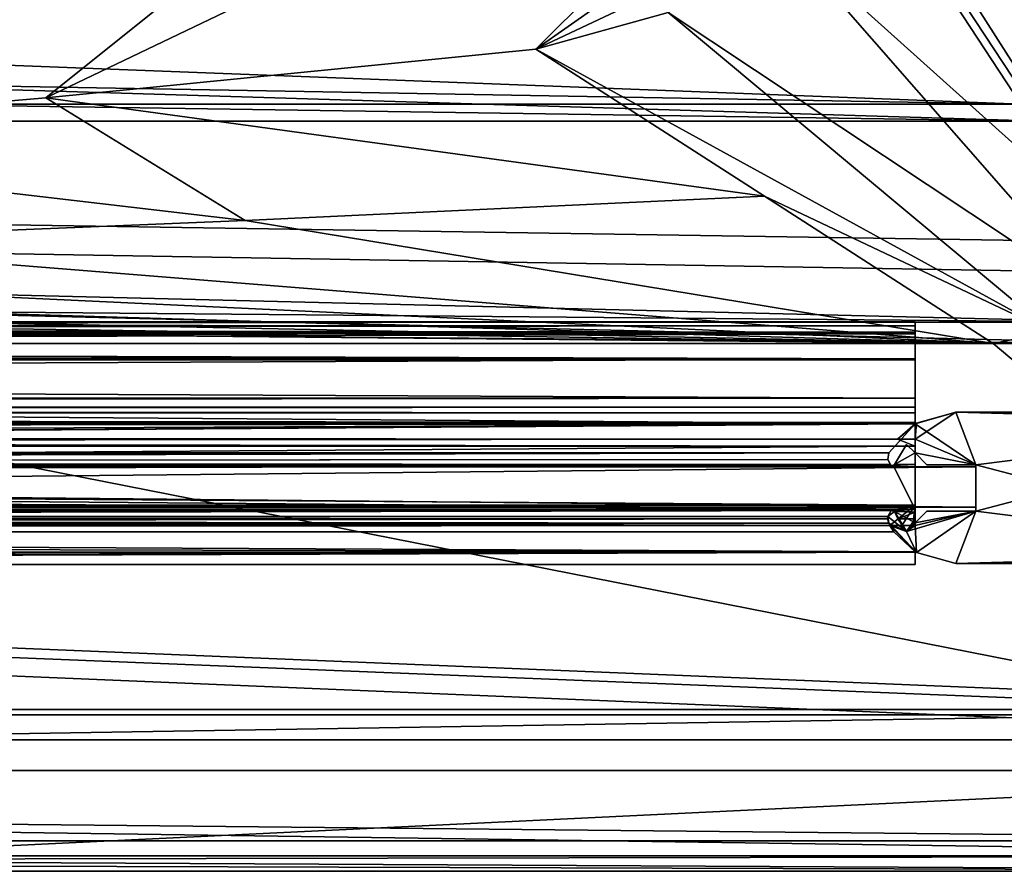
# Model space of a CAD drawing. Header units: metres. Extents: x -1004 to 0, y -708 to 0.
# Tile 51 of 123: x -164 to -66, y -704 to -620. Entities that reach past the tile are written whole.
import ezdxf

# ---------------------------------------------------------------- set-up
doc = ezdxf.new("R2010")
doc.units = ezdxf.units.M

msp = doc.modelspace()

# ---------------------------------------------------------------- linework, layer by layer
at = {"layer": 'top0'}
for points in [[(-921.945618, -649.620239, 184.708984), (-921.945618, -650.622864, 187.784439), (-74.945648, -649.620239, 184.708984)], [(-921.945618, -650.622864, 187.784439), (-74.945648, -650.622864, 187.784439), (-74.945648, -649.620239, 184.708984)], [(-921.945618, -650.000854, 183.984665), (-921.945618, -649.620239, 184.708984), (-74.945648, -650.000854, 183.984665)], [(-921.945618, -649.620239, 184.708984), (-74.945648, -649.620239, 184.708984), (-74.945648, -650.000854, 183.984665)], [(-921.945618, -649.620239, 2040.066406), (-921.945618, -650.000854, 2040.790771), (-74.945648, -649.620239, 2040.066406)], [(-921.945618, -650.000854, 2040.790771), (-74.945648, -650.000488, 2040.790527), (-74.945648, -649.620239, 2040.066406)], [(-921.945618, -650.622559, 2036.991333), (-921.945618, -649.620239, 2040.066406), (-74.945648, -650.622864, 2036.990967)], [(-921.945618, -649.620239, 2040.066406), (-74.945648, -649.620239, 2040.066406), (-74.945648, -650.622864, 2036.990967)], [(-921.945618, -650.000854, 2040.790771), (-921.945618, -650.816833, 2040.737793), (-74.945648, -650.000488, 2040.790527)], [(-921.945618, -650.816833, 2040.737793), (-74.945648, -650.816833, 2040.737793), (-74.945648, -650.000488, 2040.790527)], [(-921.945618, -650.816833, 184.037659), (-921.945618, -650.000854, 183.984665), (-74.945648, -650.816833, 184.037659)], [(-921.945618, -650.000854, 183.984665), (-74.945648, -650.000854, 183.984665), (-74.945648, -650.816833, 184.037659)], [(-74.945648, -650.622864, 187.784439), (-74.945648, -650.816833, 184.887695), (-74.945648, -649.620239, 184.708984)], [(-74.945648, -650.816833, 184.887695), (-74.945648, -650.000854, 183.984665), (-74.945648, -649.620239, 184.708984)], [(-74.945648, -649.620239, 2040.066406), (-74.945648, -650.816833, 2039.887695), (-74.945648, -650.622864, 2036.990967)], [(-74.945648, -649.620239, 2040.066406), (-74.945648, -650.000488, 2040.790527), (-74.945648, -650.816833, 2039.887695)], [(-74.945648, -650.000488, 2040.790527), (-74.945648, -650.816833, 2040.737793), (-74.945648, -650.816833, 2039.887695)], [(-74.945648, -650.816833, 184.887695), (-74.945648, -650.816833, 184.037659), (-74.945648, -650.000854, 183.984665)], [(-921.945618, -653.369629, 2035.28418), (-921.945618, -650.622559, 2036.991333), (-74.945648, -653.369629, 2035.28418)], [(-921.945618, -650.622559, 2036.991333), (-74.945648, -650.622864, 2036.990967), (-74.945648, -653.369629, 2035.28418)], [(-921.945618, -650.622864, 187.784439), (-921.945618, -653.369629, 189.491211), (-74.945648, -650.622864, 187.784439)], [(-921.945618, -653.369629, 189.491211), (-74.945648, -653.369629, 189.491211), (-74.945648, -650.622864, 187.784439)], [(-74.945648, -650.816833, 184.037659), (-74.945648, -650.816833, 184.887695), (-921.945618, -650.816833, 184.037659)], [(-74.945648, -650.816833, 184.887695), (-921.945618, -650.816833, 184.887695), (-921.945618, -650.816833, 184.037659)], [(-921.945618, -653.265991, 188.218597), (-921.945618, -650.816833, 184.887695), (-74.945648, -653.265991, 188.218597)], [(-921.945618, -650.816833, 184.887695), (-74.945648, -650.816833, 184.887695), (-74.945648, -653.265991, 188.218597)], [(-921.945618, -650.816833, 2039.887695), (-921.945618, -653.266418, 2036.556641), (-74.945648, -650.816833, 2039.887695)], [(-921.945618, -653.266418, 2036.556641), (-74.945648, -653.265991, 2036.556763), (-74.945648, -650.816833, 2039.887695)], [(-74.945648, -650.816833, 2040.737793), (-921.945618, -650.816833, 2040.737793), (-74.945648, -650.816833, 2039.887695)], [(-921.945618, -650.816833, 2040.737793), (-921.945618, -650.816833, 2039.887695), (-74.945648, -650.816833, 2039.887695)], [(-74.945648, -653.369629, 189.491211), (-74.945648, -653.265991, 188.218597), (-74.945648, -650.622864, 187.784439)], [(-74.945648, -653.265991, 188.218597), (-74.945648, -650.816833, 184.887695), (-74.945648, -650.622864, 187.784439)], [(-74.945648, -650.816833, 2039.887695), (-74.945648, -653.265991, 2036.556763), (-74.945648, -650.622864, 2036.990967)], [(-74.945648, -650.622864, 2036.990967), (-74.945648, -653.265991, 2036.556763), (-74.945648, -653.369629, 2035.28418)], [(-921.945618, -657.183899, 186.895203), (-921.945618, -653.265991, 188.218597), (-74.945648, -657.183899, 186.895203)], [(-921.945618, -653.265991, 188.218597), (-74.945648, -653.265991, 188.218597), (-74.945648, -657.183899, 186.895203)], [(-921.945618, -653.266418, 2036.556641), (-921.945618, -657.183899, 2037.880249), (-74.945648, -653.265991, 2036.556763)], [(-921.945618, -657.183899, 2037.880249), (-74.945648, -657.183899, 2037.880249), (-74.945648, -653.265991, 2036.556763)], [(-491.442871, -662.450012, 191.092346), (-74.945648, -659.733521, 190.613358), (-921.945618, -653.369629, 189.491211)], [(-921.945618, -653.369629, 189.491211), (-74.945648, -659.733521, 190.613358), (-74.945648, -653.369629, 189.491211)], [(-74.945648, -653.369629, 2035.28418), (-74.945648, -659.733521, 2034.161987), (-921.945618, -653.369629, 2035.28418)], [(-74.945648, -659.733521, 2034.161987), (-921.945618, -663.751221, 2033.453613), (-921.945618, -653.369629, 2035.28418)], [(-74.945648, -657.183899, 186.895203), (-74.945648, -653.265991, 188.218597), (-74.945648, -653.369629, 189.491211)], [(-74.945648, -653.265991, 2036.556763), (-74.945648, -657.183899, 2037.880249), (-74.945648, -653.369629, 2035.28418)], [(-74.945648, -659.733521, 190.613358), (-74.945648, -657.183899, 186.895203), (-74.945648, -653.369629, 189.491211)], [(-74.945648, -653.369629, 2035.28418), (-74.945648, -657.183899, 2037.880249), (-74.945648, -659.733521, 2034.161987)], [(-74.945648, -658.074341, 185.623535), (-921.945618, -658.074341, 185.623535), (-74.945648, -657.183899, 186.895203)], [(-921.945618, -658.074341, 185.623535), (-921.945618, -657.183899, 186.895203), (-74.945648, -657.183899, 186.895203)], [(-74.945648, -658.07428, 2039.151855), (-74.945648, -657.183899, 2037.880249), (-921.945618, -658.07428, 2039.151855)], [(-74.945648, -657.183899, 2037.880249), (-921.945618, -657.183899, 2037.880249), (-921.945618, -658.07428, 2039.151855)], [(-74.945648, -659.733521, 190.613358), (-74.945648, -658.074341, 185.623535), (-74.945648, -657.183899, 186.895203)], [(-74.945648, -657.183899, 2037.880249), (-74.945648, -658.07428, 2039.151855), (-74.945648, -659.733521, 2034.161987)], [(-921.945618, -658.07428, 2039.151855), (-921.945618, -658.616882, 2040.872559), (-74.945648, -658.07428, 2039.151855)], [(-921.945618, -658.616882, 2040.872559), (-74.945648, -658.616882, 2040.872559), (-74.945648, -658.07428, 2039.151855)], [(-921.945618, -658.616882, 183.902832), (-921.945618, -658.074341, 185.623535), (-74.945648, -658.616882, 183.902832)], [(-921.945618, -658.074341, 185.623535), (-74.945648, -658.074341, 185.623535), (-74.945648, -658.616882, 183.902832)], [(-74.945648, -659.733521, 2034.161987), (-74.945648, -658.07428, 2039.151855), (-74.945648, -658.616882, 2040.872559)], [(-74.945648, -658.616882, 183.902832), (-74.945648, -658.074341, 185.623535), (-74.945648, -659.733521, 190.613358)], [(-74.945648, -658.616882, 165.387695), (-921.945618, -658.616882, 165.387695), (-74.945648, -658.616882, 183.902832)], [(-921.945618, -658.616882, 165.387695), (-921.945618, -658.616882, 183.902832), (-74.945648, -658.616882, 183.902832)], [(-921.945618, -659.598572, 163.089737), (-921.945618, -658.616882, 165.387695), (-74.945648, -659.598572, 163.089737)], [(-74.945648, -659.598572, 163.089737), (-921.945618, -658.616882, 165.387695), (-74.945648, -658.616882, 165.387695)], [(-74.945648, -658.616882, 2059.387695), (-921.945618, -658.616882, 2059.387695), (-74.945648, -659.598572, 2061.685547)], [(-921.945618, -658.616882, 2059.387695), (-921.945618, -660.693481, 2062.387695), (-74.945648, -659.598572, 2061.685547)], [(-74.945648, -658.616882, 2059.387695), (-74.945648, -658.616882, 2040.872559), (-921.945618, -658.616882, 2059.387695)], [(-74.945648, -658.616882, 2040.872559), (-921.945618, -658.616882, 2040.872559), (-921.945618, -658.616882, 2059.387695)], [(-68.945648, -663.766846, 2062.544434), (-70.93512, -658.566833, 2062.544434), (-74.945648, -661.252808, 2062.544434)], [(-70.93512, -658.566833, 2062.544434), (-74.81218, -659.651001, 2062.544434), (-74.945648, -661.252808, 2062.544434)], [(-68.945648, -663.766846, 163.059708), (-74.945648, -659.733521, 163.059708), (-70.93512, -658.566833, 163.059708)], [(-74.945648, -659.733521, 163.059708), (-74.81218, -659.651001, 163.059708), (-70.93512, -658.566833, 163.059708)], [(-74.945648, -659.598572, 163.089737), (-74.945648, -658.616882, 165.387695), (-74.945648, -659.733521, 163.059708)], [(-74.945648, -658.616882, 165.387695), (-74.945648, -658.616882, 183.902832), (-74.945648, -659.733521, 163.059708)], [(-74.945648, -659.733521, 163.059708), (-74.945648, -658.616882, 183.902832), (-74.945648, -659.733521, 190.613358)], [(-74.945648, -659.733521, 2034.161987), (-74.945648, -658.616882, 2040.872559), (-74.945648, -659.733521, 2061.809082)], [(-74.945648, -658.616882, 2040.872559), (-74.945648, -658.616882, 2059.387695), (-74.945648, -659.733521, 2061.809082)], [(-74.945648, -659.733521, 2061.809082), (-74.945648, -658.616882, 2059.387695), (-74.945648, -659.598572, 2061.685547)], [(-74.81218, -659.651001, 2062.544434), (-70.93512, -658.566833, 2062.544434), (-74.81218, -659.651001, 163.059708)], [(-70.93512, -658.566833, 2062.544434), (-70.93512, -658.566833, 163.059708), (-74.81218, -659.651001, 163.059708)], [(-70.93512, -658.566833, 163.059708), (-70.93512, -658.566833, 2062.544434), (-31.447609, -658.566833, 163.059708)], [(-70.93512, -658.566833, 2062.544434), (-31.447609, -658.566833, 2062.544434), (-31.447609, -658.566833, 163.059708)], [(-35.445644, -659.566833, 2062.544434), (-70.93512, -658.566833, 2062.544434), (-68.945648, -663.766846, 2062.544434)], [(-31.447609, -658.566833, 2062.544434), (-70.93512, -658.566833, 2062.544434), (-35.445644, -659.566833, 2062.544434)], [(-68.945648, -663.766846, 163.059708), (-70.93512, -658.566833, 163.059708), (-35.445644, -659.566833, 163.059708)], [(-70.93512, -658.566833, 163.059708), (-31.447609, -658.566833, 163.059708), (-35.445644, -659.566833, 163.059708)], [(-921.945618, -660.693481, 162.387711), (-74.945648, -659.598572, 163.089737), (-74.945648, -661.929993, 162.189697)], [(-921.945618, -660.693481, 162.387711), (-921.945618, -659.598572, 163.089737), (-74.945648, -659.598572, 163.089737)], [(-921.945618, -660.693481, 2062.387695), (-74.945648, -659.733521, 2061.809082), (-74.945648, -659.598572, 2061.685547)], [(-76.690651, -661.252808, 2062.544434), (-74.945648, -659.733521, 2061.809082), (-921.945618, -660.693481, 2062.387695)], [(-74.945648, -659.733521, 2034.161987), (-77.574402, -662.578308, 2033.6604), (-921.945618, -663.751221, 2033.453613)], [(-491.442871, -662.450012, 191.092346), (-464.967957, -662.450012, 191.092346), (-74.945648, -659.733521, 190.613358)], [(-464.967957, -662.450012, 191.092346), (-77.574402, -662.578308, 191.114975), (-74.945648, -659.733521, 190.613358)], [(-77.574402, -662.578308, 191.114975), (-77.574402, -662.578308, 2033.6604), (-74.945648, -659.733521, 190.613358)], [(-77.574402, -662.578308, 2033.6604), (-74.945648, -659.733521, 2034.161987), (-74.945648, -659.733521, 190.613358)], [(-74.945648, -659.733521, 2061.809082), (-76.690651, -661.252808, 2062.544434), (-74.81218, -659.651001, 2062.544434)], [(-74.945648, -661.252808, 2062.544434), (-74.81218, -659.651001, 2062.544434), (-76.690651, -661.252808, 2062.544434)], [(-74.945648, -659.598572, 163.089737), (-74.945648, -659.733521, 163.059708), (-74.945648, -661.929993, 162.189697)], [(-74.945648, -659.733521, 2061.809082), (-74.81218, -659.651001, 2062.544434), (-74.945648, -659.733521, 2034.161987)], [(-74.81218, -659.651001, 2062.544434), (-74.81218, -659.651001, 163.059708), (-74.945648, -659.733521, 2034.161987)], [(-74.945648, -659.733521, 2034.161987), (-74.81218, -659.651001, 163.059708), (-74.945648, -659.733521, 190.613358)], [(-74.81218, -659.651001, 163.059708), (-74.945648, -659.733521, 163.059708), (-74.945648, -659.733521, 190.613358)], [(-74.945648, -659.733521, 163.059708), (-74.945648, -662.603699, 163.059708), (-74.945648, -661.929993, 162.189697)], [(-74.945648, -662.603699, 163.059708), (-74.945648, -659.733521, 163.059708), (-68.945648, -663.766846, 163.059708)], [(-35.445644, -672.566833, 2062.544434), (-35.445644, -659.566833, 2062.544434), (-68.945648, -668.366882, 2062.544434)], [(-68.945648, -668.366882, 2062.544434), (-35.445644, -659.566833, 2062.544434), (-68.945648, -663.766846, 2062.544434)], [(-68.945648, -663.766846, 163.059708), (-35.445644, -659.566833, 163.059708), (-35.445644, -672.566833, 163.059708)], [(-921.945618, -661.929993, 162.189697), (-921.945618, -660.693481, 162.387711), (-74.945648, -661.929993, 162.189697)], [(-921.945618, -661.929993, 2062.585693), (-76.690651, -661.252808, 2062.544434), (-921.945618, -660.693481, 2062.387695)], [(-76.690651, -661.252808, 2062.544434), (-921.945618, -661.929993, 2062.585693), (-74.945648, -661.929993, 2062.585693)], [(-74.945648, -661.929993, 162.189697), (-74.945648, -667.79303, 162.189697), (-921.945618, -661.929993, 162.189697)], [(-74.945648, -667.79303, 162.189697), (-921.945618, -667.79303, 162.189697), (-921.945618, -661.929993, 162.189697)], [(-74.945648, -667.79303, 2062.585693), (-74.945648, -661.929993, 2062.585693), (-921.945618, -667.79303, 2062.585693)], [(-74.945648, -661.929993, 2062.585693), (-921.945618, -661.929993, 2062.585693), (-921.945618, -667.79303, 2062.585693)], [(-77.003784, -663.738525, 191.31955), (-75.796753, -661.752563, 190.969376), (-77.003784, -663.738525, 2033.455811)], [(-75.796753, -661.752563, 190.969376), (-75.796753, -661.752563, 2033.80603), (-77.003784, -663.738525, 2033.455811)], [(-77.003784, -663.738525, 191.31955), (-74.945648, -662.603699, 191.119446), (-75.796753, -661.752563, 190.969376)], [(-77.003784, -663.738525, 2033.455811), (-75.796753, -661.752563, 2033.80603), (-74.945648, -662.603699, 2033.656006)], [(-74.945648, -661.252808, 2062.544434), (-76.690651, -661.252808, 2062.544434), (-74.945648, -661.929993, 2062.585693)], [(-75.796753, -661.752563, 2033.80603), (-75.796753, -661.752563, 190.969376), (-74.945648, -662.603699, 2033.656006)], [(-75.796753, -661.752563, 190.969376), (-74.945648, -662.603699, 191.119446), (-74.945648, -662.603699, 2033.656006)], [(-74.945648, -661.252808, 2062.544434), (-74.945648, -661.929993, 2062.585693), (-74.945648, -662.603699, 2062.544434)], [(-74.945648, -661.252808, 2062.544434), (-74.945648, -662.603699, 2062.544434), (-68.945648, -663.766846, 2062.544434)], [(-74.945648, -661.929993, 162.189697), (-74.945648, -662.603699, 163.059708), (-74.945648, -667.79303, 162.189697)], [(-74.945648, -661.929993, 2062.585693), (-74.945648, -667.79303, 2062.585693), (-74.945648, -662.603699, 2062.544434)], [(-77.574402, -662.578308, 2033.6604), (-77.667168, -663.246643, 2033.542603), (-921.945618, -663.751221, 2033.453613)], [(-464.967957, -662.450012, 191.092346), (-464.316895, -663.484192, 191.274704), (-77.574402, -662.578308, 191.114975)], [(-464.316895, -663.484192, 191.274704), (-77.667168, -663.246643, 191.232819), (-77.574402, -662.578308, 191.114975)], [(-77.574402, -662.578308, 2033.6604), (-77.574402, -662.578308, 191.114975), (-77.667168, -663.246643, 2033.542603)], [(-77.574402, -662.578308, 191.114975), (-77.667168, -663.246643, 191.232819), (-77.667168, -663.246643, 2033.542603)], [(-74.945648, -663.751221, 191.321777), (-74.945648, -662.603699, 191.119446), (-77.003784, -663.738525, 191.31955)], [(-77.003784, -663.738525, 2033.455811), (-74.945648, -662.603699, 2033.656006), (-74.945648, -663.751221, 2033.453613)], [(-74.945648, -662.603699, 163.059708), (-74.945648, -663.751221, 191.321777), (-74.945648, -667.79303, 162.189697)], [(-74.945648, -662.603699, 163.059708), (-74.945648, -662.603699, 191.119446), (-74.945648, -663.751221, 191.321777)], [(-74.945648, -662.603699, 2033.656006), (-74.945648, -662.603699, 191.119446), (-73.782532, -663.766846, 163.059708)], [(-74.945648, -662.603699, 191.119446), (-74.945648, -662.603699, 163.059708), (-73.782532, -663.766846, 163.059708)], [(-73.782532, -663.766846, 163.059708), (-73.782532, -663.766846, 2062.544434), (-74.945648, -662.603699, 2033.656006)], [(-73.782532, -663.766846, 2062.544434), (-74.945648, -662.603699, 2062.544434), (-74.945648, -662.603699, 2033.656006)], [(-74.945648, -662.603699, 2033.656006), (-74.945648, -662.603699, 2062.544434), (-74.945648, -663.751221, 2033.453613)], [(-74.945648, -662.603699, 2062.544434), (-74.945648, -667.79303, 2062.585693), (-74.945648, -663.751221, 2033.453613)], [(-74.945648, -662.603699, 2062.544434), (-73.782532, -663.766846, 2062.544434), (-68.945648, -663.766846, 2062.544434)], [(-73.782532, -663.766846, 163.059708), (-74.945648, -662.603699, 163.059708), (-68.945648, -663.766846, 163.059708)], [(-921.945618, -663.751221, 2033.453613), (-77.667168, -663.246643, 2033.542603), (-77.397125, -663.751221, 2033.453613)], [(-921.945618, -668.17688, 2031.481323), (-921.945618, -663.751221, 2033.453613), (-74.945648, -668.17688, 2031.481323)], [(-921.945618, -663.751221, 2033.453613), (-77.138519, -663.859497, 2033.43396), (-74.945648, -668.17688, 2031.481323)], [(-77.397125, -663.751221, 2033.453613), (-77.315857, -663.822693, 2033.440796), (-921.945618, -663.751221, 2033.453613)], [(-77.315857, -663.822693, 2033.440796), (-77.138519, -663.859497, 2033.43396), (-921.945618, -663.751221, 2033.453613)], [(-464.806458, -664.867676, 191.585342), (-77.315857, -663.822693, 191.334595), (-77.397125, -663.751221, 191.321777)], [(-464.261292, -664.282227, 191.430115), (-464.806458, -664.867676, 191.585342), (-77.397125, -663.751221, 191.321777)], [(-77.138519, -663.859497, 191.3414), (-77.315857, -663.822693, 191.334595), (-464.806458, -664.867676, 191.585342)], [(-74.945648, -668.17688, 193.294067), (-77.138519, -663.859497, 191.3414), (-464.806458, -664.867676, 191.585342)], [(-77.397125, -663.751221, 191.321777), (-77.667168, -663.246643, 191.232819), (-464.316895, -663.484192, 191.274704)], [(-464.219818, -663.751221, 191.321777), (-77.397125, -663.751221, 191.321777), (-464.316895, -663.484192, 191.274704)], [(-464.219818, -663.751221, 191.321777), (-464.261292, -664.282227, 191.430115), (-77.397125, -663.751221, 191.321777)], [(-77.667168, -663.246643, 2033.542603), (-77.667168, -663.246643, 191.232819), (-77.397125, -663.751221, 2033.453613)], [(-77.667168, -663.246643, 191.232819), (-77.397125, -663.751221, 191.321777), (-77.397125, -663.751221, 2033.453613)], [(-77.397125, -663.751221, 2033.453613), (-77.397125, -663.751221, 191.321777), (-77.315857, -663.822693, 2033.440796)], [(-77.397125, -663.751221, 191.321777), (-77.315857, -663.822693, 191.334595), (-77.315857, -663.822693, 2033.440796)], [(-77.315857, -663.822693, 2033.440796), (-77.315857, -663.822693, 191.334595), (-77.138519, -663.859497, 2033.43396)], [(-77.315857, -663.822693, 191.334595), (-77.138519, -663.859497, 191.3414), (-77.138519, -663.859497, 2033.43396)], [(-77.138519, -663.859497, 2033.43396), (-77.138519, -663.859497, 191.3414), (-77.008926, -663.751221, 191.321777)], [(-77.138519, -663.859497, 2033.43396), (-77.008926, -663.751221, 191.321777), (-77.008926, -663.751221, 2033.453613)], [(-77.008926, -663.751221, 191.321777), (-77.138519, -663.859497, 191.3414), (-74.945648, -663.751221, 191.321777)], [(-77.138519, -663.859497, 191.3414), (-74.945648, -668.17688, 193.294067), (-74.945648, -663.751221, 191.321777)], [(-74.945648, -668.17688, 2031.481323), (-77.138519, -663.859497, 2033.43396), (-74.945648, -663.751221, 2033.453613)], [(-77.138519, -663.859497, 2033.43396), (-77.008926, -663.751221, 2033.453613), (-74.945648, -663.751221, 2033.453613)], [(-77.008926, -663.751221, 191.321777), (-77.003784, -663.738525, 191.31955), (-77.008926, -663.751221, 2033.453613)], [(-77.008926, -663.751221, 2033.453613), (-77.003784, -663.738525, 191.31955), (-77.003784, -663.738525, 2033.455811)], [(-77.008926, -663.751221, 191.321777), (-74.945648, -663.751221, 191.321777), (-77.003784, -663.738525, 191.31955)], [(-77.008926, -663.751221, 2033.453613), (-77.003784, -663.738525, 2033.455811), (-74.945648, -663.751221, 2033.453613)], [(-74.945648, -667.79303, 162.189697), (-74.945648, -663.751221, 191.321777), (-74.945648, -668.17688, 193.294067)], [(-74.945648, -663.751221, 2033.453613), (-74.945648, -667.79303, 2062.585693), (-74.945648, -668.17688, 2031.481323)], [(-73.782532, -663.766846, 163.059708), (-68.945648, -663.766846, 163.059708), (-73.782532, -663.766846, 2062.544434)], [(-68.945648, -663.766846, 163.059708), (-68.945648, -663.766846, 2062.544434), (-73.782532, -663.766846, 2062.544434)], [(-68.945648, -663.766846, 163.059708), (-68.945648, -668.366882, 163.059708), (-68.945648, -663.766846, 2062.544434)], [(-68.945648, -668.366882, 163.059708), (-68.945648, -668.366882, 2062.544434), (-68.945648, -663.766846, 2062.544434)], [(-68.945648, -668.366882, 163.059708), (-68.945648, -663.766846, 163.059708), (-35.445644, -672.566833, 163.059708)], [(-472.945648, -668.17688, 193.294067), (-74.945648, -668.17688, 193.294067), (-464.806458, -664.867676, 191.585342)], [(-77.455841, -669.776367, 163.059708), (-921.945618, -668.742126, 162.361099), (-74.945648, -667.79303, 162.189697)], [(-921.945618, -668.742126, 162.361099), (-921.945618, -667.79303, 162.189697), (-74.945648, -667.79303, 162.189697)], [(-921.945618, -667.79303, 2062.585693), (-921.945618, -668.742126, 2062.414307), (-74.945648, -667.79303, 2062.585693)], [(-921.945618, -668.742126, 2062.414307), (-77.263412, -668.280029, 2062.544434), (-74.945648, -667.79303, 2062.585693)], [(-74.945648, -667.79303, 162.189697), (-76.272697, -669.776367, 163.059708), (-77.455841, -669.776367, 163.059708)], [(-74.945648, -667.79303, 2062.585693), (-77.263412, -668.280029, 2062.544434), (-77.120628, -668.280029, 2062.544434)], [(-77.120628, -668.280029, 2062.544434), (-77.003784, -668.395203, 2062.520508), (-74.945648, -667.79303, 2062.585693)], [(-77.003784, -668.395203, 2062.520508), (-74.945648, -669.529968, 2061.949463), (-74.945648, -667.79303, 2062.585693)], [(-75.192009, -669.776367, 163.059708), (-76.272697, -669.776367, 163.059708), (-74.945648, -667.79303, 162.189697)], [(-74.945648, -669.776367, 163.059708), (-75.192009, -669.776367, 163.059708), (-74.945648, -667.79303, 162.189697)], [(-74.945648, -668.17688, 193.294067), (-74.945648, -669.530029, 163.059708), (-74.945648, -667.79303, 162.189697)], [(-74.945648, -669.530029, 163.059708), (-74.945648, -669.776367, 163.059708), (-74.945648, -667.79303, 162.189697)], [(-74.945648, -667.79303, 2062.585693), (-74.945648, -669.529968, 2061.949463), (-74.945648, -668.17688, 2031.481323)], [(-921.945618, -668.17688, 2031.481323), (-74.945648, -668.17688, 2031.481323), (-492.839294, -668.17688, 2027.092285)], [(-77.315857, -668.310974, 2062.538574), (-77.263412, -668.280029, 2062.544434), (-921.945618, -668.742126, 2062.414307)], [(-921.945618, -668.742126, 2062.414307), (-77.667213, -668.887207, 2062.35376), (-77.315857, -668.310974, 2062.538574)], [(-921.945618, -670.40863, 164.219971), (-921.945618, -668.742126, 162.361099), (-77.455841, -669.776367, 163.059708)], [(-921.945618, -670.40863, 2060.55542), (-77.574402, -669.55542, 2061.927979), (-921.945618, -668.742126, 2062.414307)], [(-77.574402, -669.55542, 2061.927979), (-77.667213, -668.887207, 2062.35376), (-921.945618, -668.742126, 2062.414307)], [(-492.839294, -668.17688, 2027.092285), (-74.945648, -668.17688, 2031.481323), (-472.945679, -668.17688, 2027.092285)], [(-74.945648, -668.17688, 2031.481323), (-74.945648, -668.17688, 2015.281372), (-472.945679, -668.17688, 2027.092285)], [(-472.945679, -668.17688, 2027.092285), (-74.945648, -668.17688, 2015.281372), (-472.945679, -668.17688, 2015.281372)], [(-74.945648, -668.17688, 2015.281372), (-77.24189, -668.273132, 2014.852661), (-472.945679, -668.17688, 2015.281372)], [(-77.24189, -668.273132, 2014.852661), (-77.315857, -668.310974, 2014.781982), (-472.945679, -668.17688, 2015.281372)], [(-472.945679, -668.17688, 2015.281372), (-77.315857, -668.310974, 2014.781982), (-464.806488, -669.077759, 2014.2854)], [(-74.945648, -668.17688, 209.494019), (-472.945648, -668.17688, 209.494019), (-77.24189, -668.273132, 209.922729)], [(-77.24189, -668.273132, 209.922729), (-472.945648, -668.17688, 209.494019), (-77.315857, -668.310974, 209.993378)], [(-472.945648, -668.17688, 209.494019), (-464.806458, -669.077759, 210.490051), (-77.315857, -668.310974, 209.993378)], [(-74.945648, -668.17688, 193.294067), (-472.945648, -668.17688, 193.294067), (-74.945648, -668.17688, 209.494019)], [(-472.945648, -668.17688, 193.294067), (-472.945648, -668.17688, 209.494019), (-74.945648, -668.17688, 209.494019)], [(-77.315857, -668.310974, 2014.781982), (-77.666908, -668.885803, 2014.322876), (-464.806488, -669.077759, 2014.2854)], [(-464.806488, -669.077759, 2014.2854), (-77.666908, -668.885803, 2014.322876), (-464.687469, -669.136536, 2014.282227)], [(-77.315857, -668.310974, 209.993378), (-464.806458, -669.077759, 210.490051), (-77.666908, -668.885803, 210.452515)], [(-464.806458, -669.077759, 210.490051), (-464.687439, -669.136536, 210.493225), (-77.666908, -668.885803, 210.452515)], [(-77.666908, -668.885803, 2014.322876), (-77.687996, -669.136536, 2014.282227), (-464.687469, -669.136536, 2014.282227)], [(-77.666908, -668.885803, 210.452515), (-464.687439, -669.136536, 210.493225), (-77.687996, -669.136536, 210.493225)], [(-77.687996, -669.136536, 210.493225), (-77.687996, -669.136536, 2014.282227), (-77.666908, -668.885803, 210.452515)], [(-77.687996, -669.136536, 2014.282227), (-77.666908, -668.885803, 2014.322876), (-77.666908, -668.885803, 210.452515)], [(-77.667213, -668.887207, 2062.35376), (-77.667168, -668.887085, 2062.544434), (-77.315857, -668.310974, 2062.538574)], [(-77.574402, -669.55542, 2062.544434), (-77.667168, -668.887085, 2062.544434), (-77.667213, -668.887207, 2062.35376)], [(-77.574402, -669.55542, 2061.927979), (-77.574402, -669.55542, 2062.544434), (-77.667213, -668.887207, 2062.35376)], [(-77.667168, -668.887085, 2062.544434), (-77.315857, -668.310974, 2062.544434), (-77.315857, -668.310974, 2062.538574)], [(-77.315857, -668.310974, 2062.544434), (-77.667168, -668.887085, 2062.544434), (-77.003784, -668.395203, 2062.544434)], [(-77.003784, -668.395203, 2062.544434), (-77.667168, -668.887085, 2062.544434), (-75.796753, -670.381104, 2062.544434)], [(-77.667168, -668.887085, 2062.544434), (-77.574402, -669.55542, 2062.544434), (-75.796753, -670.381104, 2062.544434)], [(-77.666908, -668.885803, 210.452515), (-77.666908, -668.885803, 2014.322876), (-77.315857, -668.310974, 209.993378)], [(-77.666908, -668.885803, 2014.322876), (-77.315857, -668.310974, 2014.781982), (-77.315857, -668.310974, 209.993378)], [(-77.24189, -668.273132, 2014.852661), (-77.24189, -668.273132, 209.922729), (-77.315857, -668.310974, 209.993378)], [(-77.315857, -668.310974, 209.993378), (-77.315857, -668.310974, 2014.781982), (-77.24189, -668.273132, 2014.852661)], [(-77.315857, -668.310974, 2062.544434), (-77.263412, -668.280029, 2062.544434), (-77.315857, -668.310974, 2062.538574)], [(-77.120628, -668.280029, 2062.544434), (-77.315857, -668.310974, 2062.544434), (-77.003784, -668.395203, 2062.544434)], [(-77.120628, -668.280029, 2062.544434), (-77.263412, -668.280029, 2062.544434), (-77.315857, -668.310974, 2062.544434)], [(-77.137619, -668.274536, 209.925644), (-74.945648, -668.17688, 209.494019), (-77.24189, -668.273132, 209.922729)], [(-77.137619, -668.274536, 2014.849731), (-77.24189, -668.273132, 2014.852661), (-74.945648, -668.17688, 2015.281372)], [(-77.137619, -668.274536, 2014.849731), (-77.137619, -668.274536, 209.925644), (-77.24189, -668.273132, 2014.852661)], [(-77.137619, -668.274536, 209.925644), (-77.24189, -668.273132, 209.922729), (-77.24189, -668.273132, 2014.852661)], [(-74.945648, -668.456787, 210.185593), (-74.945648, -668.17688, 209.494019), (-77.137619, -668.274536, 209.925644)], [(-74.945648, -668.456787, 2014.589844), (-77.137619, -668.274536, 2014.849731), (-74.945648, -668.17688, 2015.281372)], [(-77.003784, -668.395203, 210.115417), (-77.137619, -668.274536, 209.925644), (-77.003784, -668.395203, 2014.659912)], [(-77.137619, -668.274536, 209.925644), (-77.137619, -668.274536, 2014.849731), (-77.003784, -668.395203, 2014.659912)], [(-77.003784, -668.395203, 210.115417), (-74.945648, -668.456787, 210.185593), (-77.137619, -668.274536, 209.925644)], [(-74.945648, -668.456787, 2014.589844), (-77.003784, -668.395203, 2014.659912), (-77.137619, -668.274536, 2014.849731)], [(-77.003784, -668.395203, 2062.544434), (-77.003784, -668.395203, 2062.520508), (-77.120628, -668.280029, 2062.544434)], [(-77.003784, -668.395203, 2062.544434), (-75.796753, -670.381104, 2062.544434), (-77.003784, -668.395203, 2062.520508)], [(-75.796753, -670.381104, 2062.544434), (-75.796753, -670.381104, 2060.659424), (-77.003784, -668.395203, 2062.520508)], [(-76.664589, -669.136536, 2014.282227), (-76.664581, -669.136536, 210.493225), (-77.003784, -668.395203, 210.115417)], [(-77.003784, -668.395203, 210.115417), (-77.003784, -668.395203, 2014.659912), (-76.664589, -669.136536, 2014.282227)], [(-77.003784, -668.395203, 210.115417), (-76.664581, -669.136536, 210.493225), (-74.945648, -668.456787, 210.185593)], [(-77.003784, -668.395203, 2062.520508), (-75.796753, -670.381104, 2060.659424), (-74.945648, -669.529968, 2061.949463)], [(-76.664589, -669.136536, 2014.282227), (-77.003784, -668.395203, 2014.659912), (-74.945648, -668.456787, 2014.589844)], [(-74.945648, -669.136536, 2014.282227), (-76.664589, -669.136536, 2014.282227), (-74.945648, -668.456787, 2014.589844)], [(-76.664581, -669.136536, 210.493225), (-74.945648, -669.136536, 210.493225), (-74.945648, -668.456787, 210.185593)], [(-75.796753, -670.381104, 2062.544434), (-73.782532, -668.366882, 2062.544434), (-74.945648, -669.529968, 2061.949463)], [(-73.782532, -668.366882, 2062.544434), (-75.796753, -670.381104, 2062.544434), (-68.945648, -668.366882, 2062.544434)], [(-75.796753, -670.381104, 2062.544434), (-74.811295, -672.483215, 2062.544434), (-68.945648, -668.366882, 2062.544434)], [(-74.945648, -668.456787, 210.185593), (-74.945648, -669.136536, 210.493225), (-74.945648, -668.17688, 209.494019)], [(-74.945648, -669.136536, 210.493225), (-74.945648, -669.530029, 210.48912), (-74.945648, -668.17688, 209.494019)], [(-74.945648, -668.17688, 209.494019), (-74.945648, -669.530029, 210.48912), (-74.945648, -668.17688, 193.294067)], [(-74.945648, -669.530029, 210.48912), (-74.945648, -669.530029, 163.059708), (-74.945648, -668.17688, 193.294067)], [(-74.945648, -669.529968, 2014.286255), (-74.945648, -669.136536, 2014.282227), (-74.945648, -668.17688, 2031.481323)], [(-74.945648, -669.136536, 2014.282227), (-74.945648, -668.456787, 2014.589844), (-74.945648, -668.17688, 2031.481323)], [(-74.945648, -668.17688, 2031.481323), (-74.945648, -668.456787, 2014.589844), (-74.945648, -668.17688, 2015.281372)], [(-74.945648, -668.17688, 2031.481323), (-74.945648, -669.529968, 2061.949463), (-74.945648, -669.529968, 2014.286255)], [(-74.945648, -669.529968, 2061.949463), (-73.782532, -668.366882, 2062.544434), (-74.945648, -669.529968, 2014.286255)], [(-73.782532, -668.366882, 2062.544434), (-73.782532, -668.366882, 163.059708), (-74.945648, -669.529968, 2014.286255)], [(-74.945648, -669.529968, 2014.286255), (-73.782532, -668.366882, 163.059708), (-74.945648, -669.530029, 210.48912)], [(-73.782532, -668.366882, 163.059708), (-74.945648, -669.530029, 163.059708), (-74.945648, -669.530029, 210.48912)], [(-68.945648, -668.366882, 163.059708), (-74.811295, -672.483215, 163.059708), (-74.945648, -669.776367, 163.059708)], [(-74.945648, -669.776367, 163.059708), (-74.945648, -669.530029, 163.059708), (-68.945648, -668.366882, 163.059708)], [(-74.945648, -669.530029, 163.059708), (-73.782532, -668.366882, 163.059708), (-68.945648, -668.366882, 163.059708)], [(-68.945648, -668.366882, 2062.544434), (-74.811295, -672.483215, 2062.544434), (-70.93512, -673.566833, 2062.544434)], [(-70.93512, -673.566833, 163.059708), (-74.811295, -672.483215, 163.059708), (-68.945648, -668.366882, 163.059708)], [(-73.782532, -668.366882, 163.059708), (-73.782532, -668.366882, 2062.544434), (-68.945648, -668.366882, 163.059708)], [(-73.782532, -668.366882, 2062.544434), (-68.945648, -668.366882, 2062.544434), (-68.945648, -668.366882, 163.059708)], [(-70.93512, -673.566833, 2062.544434), (-35.445644, -672.566833, 2062.544434), (-68.945648, -668.366882, 2062.544434)], [(-35.445644, -672.566833, 163.059708), (-70.93512, -673.566833, 163.059708), (-68.945648, -668.366882, 163.059708)], [(-921.945618, -670.40863, 2060.55542), (-77.055923, -670.40863, 2060.55542), (-77.574402, -669.55542, 2061.927979)], [(-77.055923, -670.40863, 164.219971), (-921.945618, -670.40863, 164.219971), (-77.455841, -669.776367, 163.059708)], [(-464.262421, -669.660522, 2014.299438), (-464.687469, -669.136536, 2014.282227), (-77.687996, -669.136536, 2014.282227)], [(-77.687996, -669.136536, 210.493225), (-464.687439, -669.136536, 210.493225), (-464.26239, -669.660522, 210.475983)], [(-74.945648, -672.400208, 2016.825073), (-464.316925, -670.461243, 2014.510742), (-77.574402, -669.55542, 2014.28833)], [(-464.316925, -670.461243, 2014.510742), (-464.262421, -669.660522, 2014.299438), (-77.574402, -669.55542, 2014.28833)], [(-464.26239, -669.660522, 210.475983), (-464.316895, -670.461243, 210.264664), (-77.574402, -669.55542, 210.48703)], [(-77.574402, -669.55542, 210.48703), (-464.316895, -670.461243, 210.264664), (-74.945648, -672.400208, 207.950333)], [(-77.574402, -669.55542, 2014.28833), (-464.262421, -669.660522, 2014.299438), (-77.687996, -669.136536, 2014.282227)], [(-77.687996, -669.136536, 210.493225), (-464.26239, -669.660522, 210.475983), (-77.574402, -669.55542, 210.48703)], [(-77.574402, -669.55542, 2014.28833), (-77.687996, -669.136536, 2014.282227), (-77.574402, -669.55542, 210.48703)], [(-77.687996, -669.136536, 2014.282227), (-77.687996, -669.136536, 210.493225), (-77.574402, -669.55542, 210.48703)], [(-74.945648, -672.400208, 2016.825073), (-77.574402, -669.55542, 2014.28833), (-74.945648, -672.400208, 207.950333)], [(-74.945648, -672.400208, 207.950333), (-77.574402, -669.55542, 2014.28833), (-77.574402, -669.55542, 210.48703)], [(-77.574402, -669.55542, 2062.544434), (-77.055923, -670.40863, 2060.55542), (-74.811295, -672.483215, 2062.544434)], [(-77.574402, -669.55542, 2062.544434), (-77.574402, -669.55542, 2061.927979), (-77.055923, -670.40863, 2060.55542)], [(-75.796753, -670.381104, 2062.544434), (-77.574402, -669.55542, 2062.544434), (-74.811295, -672.483215, 2062.544434)], [(-74.811295, -672.483215, 163.059708), (-77.055923, -670.40863, 164.219971), (-77.455841, -669.776367, 163.059708)], [(-74.811295, -672.483215, 163.059708), (-77.455841, -669.776367, 163.059708), (-75.796753, -670.381104, 163.059708)], [(-77.455841, -669.776367, 163.059708), (-76.272697, -669.776367, 163.059708), (-75.796753, -670.381104, 163.059708)], [(-75.796753, -670.381104, 2014.479004), (-75.796753, -670.381104, 210.296448), (-76.664589, -669.136536, 2014.282227)], [(-75.796753, -670.381104, 210.296448), (-76.664581, -669.136536, 210.493225), (-76.664589, -669.136536, 2014.282227)], [(-75.796753, -670.381104, 2014.479004), (-76.664589, -669.136536, 2014.282227), (-74.945648, -669.136536, 2014.282227)], [(-76.664581, -669.136536, 210.493225), (-75.796753, -670.381104, 210.296448), (-74.945648, -669.136536, 210.493225)], [(-75.796753, -670.381104, 163.059708), (-76.272697, -669.776367, 163.059708), (-75.796753, -670.381104, 164.115952)], [(-75.192009, -669.776367, 163.059708), (-75.796753, -670.381104, 164.115952), (-76.272697, -669.776367, 163.059708)], [(-75.796753, -670.381104, 210.296448), (-74.945648, -669.530029, 210.48912), (-74.945648, -669.136536, 210.493225)], [(-74.945648, -669.529968, 2014.286255), (-75.796753, -670.381104, 2014.479004), (-74.945648, -669.136536, 2014.282227)], [(-75.796753, -670.381104, 2060.659424), (-75.796753, -670.381104, 2062.544434), (-74.945648, -669.529968, 2061.949463)], [(-75.796753, -670.381104, 2014.479004), (-74.945648, -669.529968, 2014.286255), (-74.945648, -669.530029, 210.48912)], [(-75.796753, -670.381104, 210.296448), (-75.796753, -670.381104, 2014.479004), (-74.945648, -669.530029, 210.48912)], [(-75.192009, -669.776367, 163.059708), (-75.796753, -670.381104, 163.059708), (-75.796753, -670.381104, 164.115952)], [(-74.811295, -672.483215, 163.059708), (-75.796753, -670.381104, 163.059708), (-74.945648, -669.776367, 163.059708)], [(-74.945648, -669.776367, 163.059708), (-75.796753, -670.381104, 163.059708), (-75.192009, -669.776367, 163.059708)], [(-921.945618, -673.650818, 185.906555), (-921.945618, -670.40863, 164.219971), (-74.945648, -672.400208, 173.785278)], [(-921.945618, -670.40863, 164.219971), (-77.055923, -670.40863, 164.219971), (-74.945648, -672.400208, 173.785278)], [(-77.055923, -670.40863, 2060.55542), (-921.945618, -670.40863, 2060.55542), (-74.945648, -672.400208, 2050.98999)], [(-921.945618, -670.40863, 2060.55542), (-921.945618, -673.650818, 2038.868896), (-74.945648, -672.400208, 2050.98999)], [(-465.808105, -672.425598, 2016.975586), (-464.316925, -670.461243, 2014.510742), (-74.945648, -672.400208, 2016.825073)], [(-464.316895, -670.461243, 210.264664), (-465.808075, -672.425598, 207.799805), (-74.945648, -672.400208, 207.950333)], [(-74.945648, -672.400208, 173.785278), (-77.055923, -670.40863, 164.219971), (-74.811295, -672.483215, 163.059708)], [(-77.055923, -670.40863, 2060.55542), (-74.945648, -672.400208, 2050.98999), (-74.811295, -672.483215, 2062.544434)], [(-921.945618, -673.650818, 185.906555), (-74.945648, -672.400208, 173.785278), (-74.945648, -673.650818, 185.906555)], [(-74.945648, -672.400208, 2050.98999), (-921.945618, -673.650818, 2038.868896), (-74.945648, -673.650818, 2038.869385)], [(-74.945648, -673.650818, 185.906555), (-74.945648, -672.425598, 207.799805), (-467.775543, -673.765991, 191.092346)], [(-467.775543, -673.765991, 191.092346), (-74.945648, -672.425598, 207.799805), (-465.808075, -672.425598, 207.799805)], [(-465.808105, -672.425598, 2016.975586), (-74.945648, -672.425598, 2016.975586), (-467.355072, -673.551758, 2027.092285)], [(-74.945648, -672.425598, 2016.975586), (-74.945648, -673.650818, 2038.869385), (-467.355072, -673.551758, 2027.092285)], [(-74.945648, -672.425598, 2016.975586), (-465.808105, -672.425598, 2016.975586), (-74.945648, -672.400208, 2016.825073)], [(-74.945648, -672.400208, 207.950333), (-465.808075, -672.425598, 207.799805), (-74.945648, -672.425598, 207.799805)], [(-74.945648, -672.400208, 207.950333), (-74.945648, -672.400208, 173.785278), (-74.811295, -672.483215, 163.059708)], [(-74.811295, -672.483215, 2062.544434), (-74.945648, -672.400208, 2016.825073), (-74.811295, -672.483215, 163.059708)], [(-74.811295, -672.483215, 163.059708), (-74.945648, -672.400208, 2016.825073), (-74.945648, -672.400208, 207.950333)], [(-74.811295, -672.483215, 2062.544434), (-74.945648, -672.400208, 2050.98999), (-74.945648, -672.400208, 2016.825073)], [(-74.945648, -673.650818, 185.906555), (-74.945648, -672.400208, 173.785278), (-74.945648, -672.425598, 207.799805)], [(-74.945648, -672.400208, 173.785278), (-74.945648, -672.400208, 207.950333), (-74.945648, -672.425598, 207.799805)], [(-74.945648, -673.650818, 2038.869385), (-74.945648, -672.425598, 2016.975586), (-74.945648, -672.400208, 2050.98999)], [(-74.945648, -672.425598, 2016.975586), (-74.945648, -672.400208, 2016.825073), (-74.945648, -672.400208, 2050.98999)], [(-70.93512, -673.566833, 163.059708), (-74.811295, -672.483215, 2062.544434), (-74.811295, -672.483215, 163.059708)], [(-70.93512, -673.566833, 163.059708), (-70.93512, -673.566833, 2062.544434), (-74.811295, -672.483215, 2062.544434)], [(-35.445644, -672.566833, 2062.544434), (-70.93512, -673.566833, 2062.544434), (-31.447609, -673.566833, 2062.544434)], [(-31.447609, -673.566833, 163.059708), (-70.93512, -673.566833, 163.059708), (-35.445644, -672.566833, 163.059708)], [(-921.945618, -673.650818, 2038.868896), (-489.016754, -673.551758, 2027.092285), (-74.945648, -673.650818, 2038.869385)], [(-488.584137, -673.765991, 191.092346), (-921.945618, -673.650818, 185.906555), (-74.945648, -673.650818, 185.906555)], [(-74.945648, -673.650818, 2038.869385), (-489.016754, -673.551758, 2027.092285), (-467.355072, -673.551758, 2027.092285)], [(-488.584137, -673.765991, 191.092346), (-74.945648, -673.650818, 185.906555), (-467.775543, -673.765991, 191.092346)], [(-70.93512, -673.566833, 163.059708), (-31.447609, -673.566833, 163.059708), (-70.93512, -673.566833, 2062.544434)], [(-31.447609, -673.566833, 163.059708), (-31.447609, -673.566833, 2062.544434), (-70.93512, -673.566833, 2062.544434)]]:
    msp.add_3dface(points, dxfattribs=at)
at = {"layer": 'top0123410'}
for points in [[(-61.497997, -80.844612, 2094.340576), (-71.917648, -108.310623, 2112.649414), (-62.438725, -629.733337, 2096.331055)], [(-75.315742, -113.109207, 2112.361572), (-64.764374, -86.017784, 2094.30249), (-64.493912, -628.053528, 2093.727783)], [(-71.917648, -108.310623, 2112.649414), (-70.910439, -616.819275, 2111.159668), (-62.438725, -629.733337, 2096.331055)], [(-74.528259, -612.724854, 2111.231445), (-75.315742, -113.109207, 2112.361572), (-64.493912, -628.053528, 2093.727783)], [(-929.521118, -612.724854, 2111.231445), (-915.535095, -595.290283, 2128.132324), (-64.493912, -628.053528, 2093.727783)], [(-64.493912, -628.053528, 2093.727783), (-915.535095, -595.290283, 2128.132324), (-74.528259, -612.724854, 2111.231445)], [(-922.863647, -603.50061, 2124.563965), (-933.138916, -616.819275, 2111.159668), (-62.438725, -629.733337, 2096.331055)], [(-70.910439, -616.819275, 2111.159668), (-922.863647, -603.50061, 2124.563965), (-62.438725, -629.733337, 2096.331055)], [(-939.55542, -628.053406, 2093.727783), (-929.521118, -612.724854, 2111.231445), (-64.493912, -628.053528, 2093.727783)], [(-62.438725, -629.733337, 2096.331055), (-933.138916, -616.819275, 2111.159668), (-941.610657, -629.733337, 2096.331055)], [(-946.368103, -641.664001, 2075.415039), (-939.55542, -628.053406, 2093.727783), (-54.193558, -649.662598, 2063.023682)], [(-54.193558, -649.662598, 2063.023682), (-939.55542, -628.053406, 2093.727783), (-57.681248, -641.664001, 2075.415039)], [(-939.55542, -628.053406, 2093.727783), (-64.493912, -628.053528, 2093.727783), (-57.681248, -641.664001, 2075.415039)], [(-949.265869, -644.735474, 2076.154297), (-51.722702, -651.754395, 2065.279785), (-941.610657, -629.733337, 2096.331055)], [(-51.722702, -651.754395, 2065.279785), (-54.78347, -644.735474, 2076.154297), (-941.610657, -629.733337, 2096.331055)], [(-941.610657, -629.733337, 2096.331055), (-54.78347, -644.735474, 2076.154297), (-62.438725, -629.733337, 2096.331055)], [(-949.855835, -649.662598, 2063.023682), (-946.368103, -641.664001, 2075.415039), (-54.193558, -649.662598, 2063.023682)], [(-949.265869, -644.735474, 2076.154297), (-952.32666, -651.754395, 2065.279785), (-51.722702, -651.754395, 2065.279785)], [(-16.024683, -688.0271, 2063.023682), (-988.024658, -688.0271, 2063.023682), (-949.855835, -649.662598, 2063.023682)], [(-16.024683, -688.0271, 2063.023682), (-949.855835, -649.662598, 2063.023682), (-54.193558, -649.662598, 2063.023682)], [(-991.024658, -691.0271, 2065.279785), (-13.024684, -691.0271, 2065.279785), (-952.32666, -651.754395, 2065.279785)], [(-13.024684, -691.0271, 2065.279785), (-51.722702, -651.754395, 2065.279785), (-952.32666, -651.754395, 2065.279785)], [(-0.024684, -704.0271, 2050.999756), (-1004.024658, -704.0271, 2050.999756), (-16.024683, -688.0271, 2050.999756)], [(-16.024683, -688.0271, 2050.999756), (-1004.024658, -704.0271, 2050.999756), (-988.024658, -688.0271, 2050.999756)], [(-16.024683, -688.0271, 2050.999756), (-988.024658, -688.0271, 2050.999756), (-16.024683, -688.0271, 2063.023682)], [(-988.024658, -688.0271, 2050.999756), (-988.024658, -688.0271, 2063.023682), (-16.024683, -688.0271, 2063.023682)], [(-3.024684, -701.0271, 2053.855713), (-991.024658, -691.0271, 2053.855713), (-1001.024658, -701.0271, 2053.855713)], [(-13.024684, -691.0271, 2053.855713), (-991.024658, -691.0271, 2053.855713), (-3.024684, -701.0271, 2053.855713)], [(-991.024658, -691.0271, 2053.855713), (-13.024684, -691.0271, 2053.855713), (-991.024658, -691.0271, 2065.279785)], [(-13.024684, -691.0271, 2053.855713), (-13.024684, -691.0271, 2065.279785), (-991.024658, -691.0271, 2065.279785)], [(-0.024684, -704.0271, 2110.919678), (-1001.024658, -701.0271, 2110.919678), (-1004.024658, -704.0271, 2110.919678)], [(-3.024684, -701.0271, 2110.919678), (-1001.024658, -701.0271, 2110.919678), (-0.024684, -704.0271, 2110.919678)], [(-1001.024658, -701.0271, 2110.919678), (-3.024684, -701.0271, 2110.919678), (-1001.024658, -701.0271, 2053.855713)], [(-3.024684, -701.0271, 2110.919678), (-3.024684, -701.0271, 2053.855713), (-1001.024658, -701.0271, 2053.855713)], [(-0.024684, -704.0271, 2110.919678), (-1004.024658, -704.0271, 2110.919678), (-0.024684, -704.0271, 2050.999756)], [(-1004.024658, -704.0271, 2110.919678), (-1004.024658, -704.0271, 2050.999756), (-0.024684, -704.0271, 2050.999756)]]:
    msp.add_3dface(points, dxfattribs=at)
at = {"layer": 'top0123458'}
for points in [[(-68.945648, -667.972717, 2028.044434), (-68.945648, -663.972717, 2028.044434), (-472.945648, -667.972717, 2028.044434)], [(-68.945648, -663.972717, 2028.044434), (-472.945648, -663.972717, 2028.044434), (-472.945648, -667.972717, 2028.044434)], [(-472.945648, -663.972717, 2028.044434), (-68.945648, -663.972717, 2028.044434), (-472.945648, -663.972717, 197.044373)], [(-68.945648, -663.972717, 2028.044434), (-68.945648, -663.972717, 197.044373), (-472.945648, -663.972717, 197.044373)], [(-472.945648, -667.972717, 197.044373), (-472.945648, -663.972717, 197.044373), (-68.945648, -667.972717, 197.044373)], [(-472.945648, -663.972717, 197.044373), (-68.945648, -663.972717, 197.044373), (-68.945648, -667.972717, 197.044373)], [(-68.945648, -667.972717, 197.044373), (-68.945648, -663.972717, 197.044373), (-68.945648, -667.972717, 2028.044434)], [(-68.945648, -663.972717, 197.044373), (-68.945648, -663.972717, 2028.044434), (-68.945648, -667.972717, 2028.044434)], [(-472.945648, -667.972717, 2028.044434), (-472.945648, -667.972717, 197.044373), (-68.945648, -667.972717, 2028.044434)], [(-472.945648, -667.972717, 197.044373), (-68.945648, -667.972717, 197.044373), (-68.945648, -667.972717, 2028.044434)]]:
    msp.add_3dface(points, dxfattribs=at)
at = {"layer": 'top0123459'}
for points in [[(-10, -10, 90), (-787.024658, -653.266907, 90), (-994.049377, -10, 90)], [(-217.024689, -653.266907, 90), (-787.024658, -653.266907, 90), (-10, -10, 90)], [(-10.00001, -694.05426, 90), (-217.024689, -653.266907, 90), (-10, -10, 90)], [(-209.649582, -631.589539, 107.313683), (-72.5578, -556.560425, 108.623322), (-440.641205, -548.787048, 108.759003)], [(-209.649582, -631.589539, 107.313683), (-161.048935, -627.41449, 107.386559), (-72.5578, -556.560425, 108.623322)], [(-161.048935, -627.41449, 107.386559), (-76.819489, -587.049438, 108.091133), (-72.5578, -556.560425, 108.623322)], [(-161.048935, -627.41449, 107.386559), (-112.507561, -622.59906, 107.470612), (-76.819489, -587.049438, 108.091133)], [(-112.507561, -622.59906, 107.470612), (-80.483055, -600.113647, 107.863098), (-76.819489, -587.049438, 108.091133)], [(-88.323273, -611.1875, 107.6698), (-80.483055, -600.113647, 107.863098), (-112.507561, -622.59906, 107.470612)], [(-53.434479, -642.542236, 163.059708), (-80.483055, -600.113647, 107.863098), (-88.323273, -611.1875, 107.6698)], [(-64.558922, -611.940002, 135.575424), (-80.483055, -600.113647, 107.863098), (-53.434479, -642.542236, 163.059708)], [(-99.430954, -618.98175, 107.533752), (-88.323273, -611.1875, 107.6698), (-112.507561, -622.59906, 107.470612)], [(-88.323273, -611.1875, 107.6698), (-99.430954, -618.98175, 107.533752), (-56.669895, -647.384338, 163.059708)], [(-53.434479, -642.542236, 163.059708), (-88.323273, -611.1875, 107.6698), (-56.669895, -647.384338, 163.059708)], [(-99.430954, -618.98175, 107.533752), (-112.507561, -622.59906, 107.470612), (-61.512032, -650.619812, 163.059708)], [(-56.669895, -647.384338, 163.059708), (-99.430954, -618.98175, 107.533752), (-61.512032, -650.619812, 163.059708)], [(-112.507561, -622.59906, 107.470612), (-161.048935, -627.41449, 107.386559), (-89.865646, -637.17749, 135.265152)], [(-61.512032, -650.619812, 163.059708), (-112.507561, -622.59906, 107.470612), (-89.865646, -637.17749, 135.265152)], [(-161.048935, -627.41449, 107.386559), (-209.649582, -631.589539, 107.313683), (-141.311386, -639.585205, 135.223129)], [(-161.048935, -627.41449, 107.386559), (-141.311386, -639.585205, 135.223129), (-89.865646, -637.17749, 135.265152)], [(-209.649582, -631.589539, 107.313683), (-192.786758, -641.672729, 135.186691), (-141.311386, -639.585205, 135.223129)], [(-89.865646, -637.17749, 135.265152), (-141.311386, -639.585205, 135.223129), (-67.223724, -651.75592, 163.059708)], [(-89.865646, -637.17749, 135.265152), (-67.223724, -651.75592, 163.059708), (-61.512032, -650.619812, 163.059708)], [(-141.311386, -639.585205, 135.223129), (-192.786758, -641.672729, 135.186691), (-67.223724, -651.75592, 163.059708)], [(-67.223724, -651.75592, 163.059708), (-192.786758, -641.672729, 135.186691), (-244.287552, -643.439697, 135.155853)], [(-244.287552, -643.439697, 135.155853), (-295.80954, -644.885803, 135.130615), (-67.223724, -651.75592, 163.059708)], [(-295.80954, -644.885803, 135.130615), (-347.34848, -646.010864, 135.110977), (-67.223724, -651.75592, 163.059708)], [(-347.34848, -646.010864, 135.110977), (-398.900116, -646.814575, 135.096939), (-67.223724, -651.75592, 163.059708)], [(-67.223724, -651.75592, 163.059708), (-605.149109, -646.814575, 135.096939), (-936.825439, -651.75592, 163.059708)], [(-398.900116, -646.814575, 135.096939), (-605.149109, -646.814575, 135.096939), (-67.223724, -651.75592, 163.059708)], [(-23.447609, -688.566833, 163.059708), (-61.512032, -650.619812, 163.059708), (-67.223724, -651.75592, 163.059708)], [(-980.601746, -688.566833, 163.059708), (-23.447609, -688.566833, 163.059708), (-936.825439, -651.75592, 163.059708)], [(-936.825439, -651.75592, 163.059708), (-23.447609, -688.566833, 163.059708), (-67.223724, -651.75592, 163.059708)], [(-10.00001, -694.05426, 90), (-217.024689, -694.05426, 90), (-217.024689, -653.266907, 90)], [(-1.527211, -702.527039, 175), (-980.601746, -688.566833, 175), (-1002.522156, -702.527039, 175)], [(-980.601746, -688.566833, 163.059708), (-980.601746, -688.566833, 175), (-23.447609, -688.566833, 163.059708)], [(-980.601746, -688.566833, 175), (-23.447609, -688.566833, 175), (-23.447609, -688.566833, 163.059708)], [(-23.447609, -688.566833, 175), (-980.601746, -688.566833, 175), (-1.527211, -702.527039, 175)], [(-217.024689, -704.05426), (-10.00001, -694.05426), (-0.000009, -704.05426)], [(-217.024689, -704.05426), (-217.024689, -694.05426), (-10.00001, -694.05426)], [(-10.00001, -694.05426), (-217.024689, -694.05426), (-10.00001, -694.05426, 90)], [(-217.024689, -694.05426), (-217.024689, -694.05426, 90), (-10.00001, -694.05426, 90)], [(-1.527211, -702.527039, 175), (-1002.522156, -702.527039, 175), (-217.024689, -702.9198, 129.995056)], [(-0.000009, -704.05426), (-1.527211, -702.527039, 175), (-217.024689, -702.9198, 129.995056)], [(-217.024689, -702.9198, 129.995056), (-217.024689, -704.05426), (-0.000009, -704.05426)]]:
    msp.add_3dface(points, dxfattribs=at)

doc.saveas('drawing.dxf')
